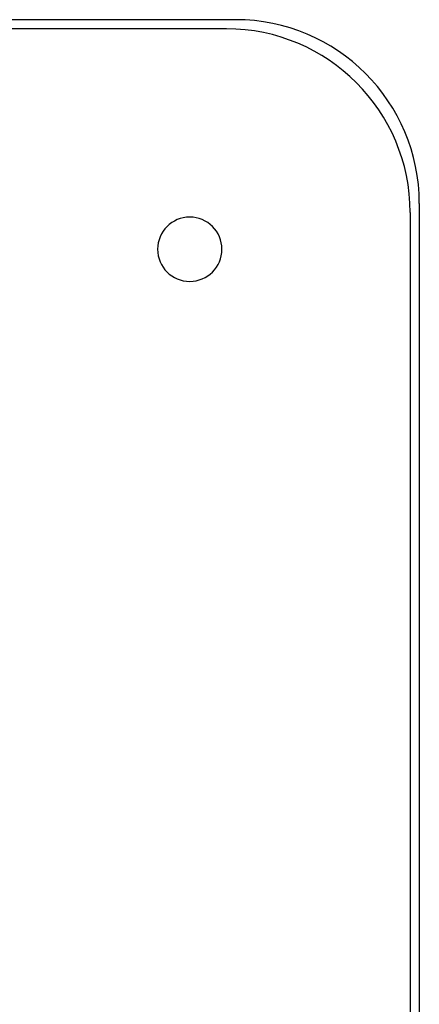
# Model space of a CAD drawing. Header units: millimetres. Extents: x -185 to 185, y -185 to 185.
# Tile 56 of 56: x 141 to 185, y 78 to 185. Entities that reach past the tile are written whole.
import ezdxf

# ---------------------------------------------------------------- set-up
doc = ezdxf.new("R2010")
doc.units = ezdxf.units.MM
doc.layers.add('MAIN-1', color=7, linetype='Continuous')
doc.layers.add('MAIN-2', color=7, linetype='Continuous')

msp = doc.modelspace()

# ---------------------------------------------------------------- linework, layer by layer
at = {"layer": 'MAIN-1'}
for p, q in [((165, 185), (-165, 185)), ((185, 165), (185, -165))]:
    msp.add_line(p, q, dxfattribs=at)
for centre, radius, start, end in [((165, 165), 20, 0, 90), ((160, 160), 3.5, 0, 180), ((160, 160), 3.5, 180, 0)]:
    msp.add_arc(centre, radius, start, end, dxfattribs=at)
at = {"layer": 'MAIN-2'}
for p, q in [((165, 185), (165, 185)), ((164, 184), (-164, 184)), ((164, 184), (164, 184)), ((185, 165), (185, 165)), ((184, 164), (184, -164)), ((184, 164), (184, 164)), ((156.5, 160), (156.5, 160)), ((163.5, 160), (163.5, 160))]:
    msp.add_line(p, q, dxfattribs=at)
msp.add_arc((164, 164), 20, 0, 90, dxfattribs=at)

doc.saveas('drawing.dxf')
